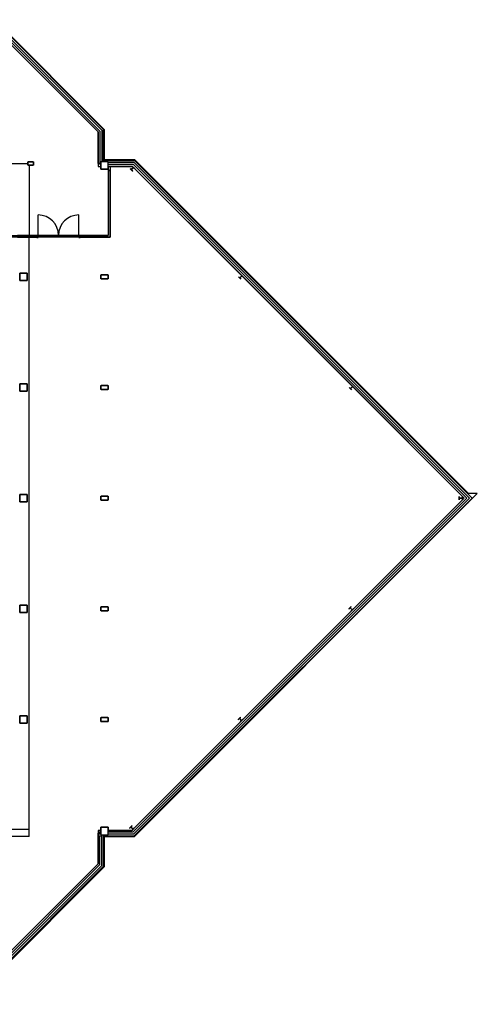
# Model space of a CAD drawing. Header units: millimetres. Extents: x -110 to 230337154, y -20 to 1103899040.
# Tile 58 of 58: x 115211076 to 115235889, y 551907928 to 551961302. Entities that reach past the tile are written whole.
import ezdxf

# ---------------------------------------------------------------- set-up
doc = ezdxf.new("R2010")
doc.units = ezdxf.units.MM
doc.header["$LTSCALE"] = 50
doc.layers.get('0').update_dxf_attribs({"lineweight": 5})
doc.layers.add('ONDERLEGGER BOUWKUNDIG', color=7, linetype='Continuous')
doc.layers.add('ONDERLEGGER STRAMIENEN', color=251, linetype='Continuous')

# ---------------------------------------------------------------- blocks, each defined once
blk = doc.blocks.new('UB-Universal Beam-Column - 28_UB_180x180x30-2352162-AB - Begane grond')
for p, q in [((-90, 90), (90, 90)), ((-90, 80.4), (-90, 90)), ((-3.2, 80.4), (-90, 80.4)), ((-3.2, -80.4), (-3.2, 80.4)), ((3.2, 80.4), (3.2, -80.4)), ((90, 80.4), (3.2, 80.4)), ((90, 90), (90, 80.4)), ((-90, -80.4), (-3.2, -80.4)), ((-90, -90), (-90, -80.4)), ((90, -90), (-90, -90)), ((3.2, -80.4), (90, -80.4)), ((90, -80.4), (90, -90))]:
    blk.add_line(p, q)

msp = doc.modelspace()

# ---------------------------------------------------------------- linework, layer by layer
at = {"layer": 'ONDERLEGGER BOUWKUNDIG'}
for p, q in [((115209576.4, 551960972), (115215326.3, 551955222.1)), ((115215326.3, 551955222.1), (115209576.4, 551960972)), ((115215426.3, 551955263.5), (115209617.8, 551961072)), ((115215526.3, 551955305), (115209659.3, 551961172)), ((115215626.3, 551955346.4), (115209700.7, 551961272)), ((115215676.3, 551955338.8), (115209713.1, 551961302)), ((115211326, 551959689.1), (115211326, 551959646.7)), ((115211726, 551959246.7), (115211726, 551959289.1)), ((115215326.3, 551953502), (115215326.3, 551955222.1)), ((115215326.3, 551955222.1), (115215326.3, 551953352)), ((115215426.3, 551955263.5), (115215426.3, 551953452)), ((115215526.3, 551955305), (115215526.3, 551953602)), ((115215626.3, 551953652), (115215626.3, 551955346.4)), ((115215626.3, 551955346.4), (115215646.3, 551955326.4)), ((115215646.3, 551955326.4), (115215646.3, 551953672)), ((115215676.3, 551953702), (115215676.3, 551955338.8)), ((115208326, 551953502), (115211526, 551953502)), ((115211541, 551953602), (115211526, 551953587)), ((115211526, 551953422), (115211526, 551953602)), ((115211526, 551953602), (115211826, 551953602)), ((115211526, 551953587), (115211526, 551953437)), ((115211526, 551953437), (115211541, 551953422)), ((115211826, 551953422), (115211526, 551953422)), ((115211811, 551953602), (115211541, 551953602)), ((115211541, 551953422), (115211811, 551953422)), ((115211586, 551953422), (115211586, 551949612)), ((115211826, 551953587), (115211811, 551953602)), ((115211811, 551953422), (115211826, 551953437)), ((115211826, 551953602), (115211826, 551953422)), ((115211826, 551953437), (115211826, 551953587)), ((115215476, 551953502), (115215326.3, 551953502)), ((115215326.3, 551953352), (115215476, 551953352)), ((115215476, 551953452), (115215426.3, 551953452)), ((115215876, 551953602), (115215476, 551953602)), ((115215476, 551953602), (115215476, 551953202)), ((115215476, 551953202), (115215476, 551953502)), ((115217320.7, 551953652), (115215626.3, 551953652)), ((115217313.1, 551953702), (115215646.3, 551953702)), ((115215646.3, 551953672), (115217300.7, 551953672)), ((115215826, 551953672), (115215826, 551953702)), ((115215876, 551953202), (115215876, 551953602)), ((115217279.3, 551953552), (115215876, 551953552)), ((115217237.8, 551953452), (115215876, 551953452)), ((115215876, 551953352), (115217196.4, 551953352)), ((115217196.4, 551953352), (115215876, 551953352)), ((115215876, 551953352), (115215876, 551949612)), ((115215976, 551953352), (115215976, 551949512)), ((115217189.6, 551953345.2), (115217196.4, 551953352)), ((115217251, 551953283.8), (115217189.6, 551953345.2)), ((115217196.4, 551953352), (115217323.7, 551953224.7)), ((115235179.5, 551935368.9), (115217196.4, 551953352)), ((115217237.8, 551953452), (115235320.9, 551935368.9)), ((115217279.3, 551953552), (115235462.3, 551935368.9)), ((115217320.7, 551953652), (115217300.7, 551953672)), ((115235403.1, 551935612), (115217313.1, 551953702)), ((115235603.8, 551935368.9), (115217320.7, 551953652)), ((115215876, 551953202), (115215476, 551953202)), ((115215476, 551953202), (115215876, 551953202)), ((115215876, 551953202), (115215976, 551953102)), ((115215976, 551953102), (115215876, 551953102)), ((115215876, 551953102), (115215876, 551949612)), ((115215976, 551949512), (115215976, 551953102)), ((115217069.1, 551953224.7), (115217075.9, 551953231.5)), ((115217196.4, 551953097.4), (115217069.1, 551953224.7)), ((115217075.9, 551953231.5), (115217137.3, 551953170.1)), ((115217093.4, 551953214), (115217086.6, 551953207.2)), ((115217137.3, 551953170.1), (115217251, 551953283.8)), ((115217255.5, 551953279.3), (115217141.8, 551953165.6)), ((115217141.8, 551953165.6), (115217203.2, 551953104.2)), ((115217154.4, 551953153.1), (115217147.6, 551953146.3)), ((115217203.2, 551953104.2), (115217196.4, 551953097.4)), ((115217213.9, 551953334.5), (115217207.1, 551953327.7)), ((115217316.9, 551953217.9), (115217255.5, 551953279.3)), ((115217274.9, 551953273.6), (115217268.1, 551953266.8)), ((115217323.7, 551953224.7), (115217316.9, 551953217.9)), ((115217323.7, 551953224.7), (115223059.1, 551947489.3)), ((115212077, 551949612), (115212077, 551950716)), ((115214285, 551949612), (115214285, 551950716)), ((115204176, 551949612), (115215876, 551949612)), ((115212010, 551949612), (115210960, 551949612)), ((115212010, 551949512), (115212010, 551949612)), ((115212077, 551949612), (115212010, 551949612)), ((115212010, 551949612), (115212010, 551949498)), ((115213181, 551949612), (115212077, 551949612)), ((115212077, 551949612), (115212077, 551949562)), ((115212077, 551949498), (115212077, 551949612)), ((115213181, 551949562), (115213181, 551949612)), ((115214285, 551949612), (115213181, 551949612)), ((115213181, 551949612), (115213181, 551949562)), ((115214285, 551949562), (115214285, 551949612)), ((115214352, 551949612), (115214285, 551949612)), ((115214285, 551949612), (115214285, 551949498)), ((115215876, 551949612), (115214352, 551949612)), ((115214352, 551949612), (115214352, 551949512)), ((115214352, 551949498), (115214352, 551949612)), ((115215976, 551949512), (115204176, 551949512)), ((115210960, 551949512), (115212010, 551949512)), ((115211586, 551917022), (115211586, 551949512)), ((115212010, 551949498), (115212077, 551949498)), ((115212077, 551949562), (115213181, 551949562)), ((115213181, 551949562), (115214285, 551949562)), ((115214285, 551949498), (115214352, 551949498)), ((115214352, 551949512), (115215976, 551949512)), ((115211476, 551947562), (115211076, 551947562)), ((115211076, 551947562), (115211076, 551947162)), ((115211076, 551947162), (115211076, 551947562)), ((115211076, 551947562), (115211476, 551947562)), ((115211476, 551947162), (115211476, 551947562)), ((115211476, 551947562), (115211476, 551947162)), ((115211076, 551947162), (115211476, 551947162)), ((115211476, 551947162), (115211076, 551947162)), ((115215491, 551947472), (115215476, 551947457)), ((115215476, 551947252), (115215476, 551947472)), ((115215476, 551947472), (115215876, 551947472)), ((115215476, 551947457), (115215476, 551947267)), ((115215476, 551947267), (115215491, 551947252)), ((115215876, 551947252), (115215476, 551947252)), ((115215861, 551947472), (115215491, 551947472)), ((115215491, 551947252), (115215861, 551947252)), ((115215876, 551947457), (115215861, 551947472)), ((115215861, 551947252), (115215876, 551947267)), ((115215876, 551947472), (115215876, 551947252)), ((115215876, 551947267), (115215876, 551947457)), ((115223186.4, 551947362), (115229059.1, 551941489.3)), ((115229403.1, 551941612), (115229360.7, 551941612)), ((115211476, 551941562), (115211076, 551941562)), ((115211076, 551941562), (115211076, 551941162)), ((115211076, 551941162), (115211076, 551941562)), ((115211076, 551941562), (115211476, 551941562)), ((115211076, 551941162), (115211476, 551941162)), ((115211476, 551941162), (115211076, 551941162)), ((115211476, 551941162), (115211476, 551941562)), ((115211476, 551941562), (115211476, 551941162)), ((115215491, 551941472), (115215476, 551941457)), ((115215476, 551941252), (115215476, 551941472)), ((115215476, 551941472), (115215876, 551941472)), ((115215476, 551941457), (115215476, 551941267)), ((115215476, 551941267), (115215491, 551941252)), ((115215876, 551941252), (115215476, 551941252)), ((115215861, 551941472), (115215491, 551941472)), ((115215491, 551941252), (115215861, 551941252)), ((115215876, 551941457), (115215861, 551941472)), ((115215861, 551941252), (115215876, 551941267)), ((115215876, 551941472), (115215876, 551941252)), ((115215876, 551941267), (115215876, 551941457)), ((115228931.9, 551941362), (115228938.6, 551941368.8)), ((115229059.1, 551941234.7), (115228931.9, 551941362)), ((115228938.6, 551941368.8), (115229000, 551941307.4)), ((115228972.4, 551941335), (115228965.6, 551941328.3)), ((115229000, 551941307.4), (115229113.7, 551941421.1)), ((115229118.3, 551941416.6), (115229004.5, 551941302.9)), ((115229004.5, 551941302.9), (115229065.9, 551941241.5)), ((115229052.3, 551941482.5), (115229059.1, 551941489.3)), ((115229113.7, 551941421.1), (115229052.3, 551941482.5)), ((115229059.1, 551941489.3), (115229186.4, 551941362)), ((115229065.9, 551941241.5), (115229059.1, 551941234.7)), ((115229092.9, 551941455.5), (115229086.1, 551941448.7)), ((115229179.6, 551941355.2), (115229118.3, 551941416.6)), ((115229186.4, 551941362), (115229179.6, 551941355.2)), ((115229186.4, 551941362), (115235179.5, 551935368.9)), ((115229860.7, 551941112), (115229903.1, 551941112)), ((115211476, 551935562), (115211076, 551935562)), ((115211076, 551935562), (115211076, 551935162)), ((115211076, 551935162), (115211076, 551935562)), ((115211076, 551935562), (115211476, 551935562)), ((115211476, 551935162), (115211476, 551935562)), ((115211476, 551935562), (115211476, 551935162)), ((115215491, 551935472), (115215476, 551935457)), ((115215476, 551935252), (115215476, 551935472)), ((115215476, 551935472), (115215876, 551935472)), ((115215476, 551935457), (115215476, 551935267)), ((115215476, 551935267), (115215491, 551935252)), ((115215876, 551935252), (115215476, 551935252)), ((115215861, 551935472), (115215491, 551935472)), ((115215491, 551935252), (115215861, 551935252)), ((115215876, 551935457), (115215861, 551935472)), ((115215861, 551935252), (115215876, 551935267)), ((115215876, 551935472), (115215876, 551935252)), ((115215876, 551935267), (115215876, 551935457)), ((115217162.6, 551917352), (115235179.5, 551935368.9)), ((115235320.9, 551935368.9), (115217204, 551917252)), ((115235462.3, 551935368.9), (115217245.4, 551917152)), ((115217286.8, 551917052), (115235603.8, 551935368.9)), ((115217299.2, 551917022), (115235889.2, 551935612)), ((115235179.5, 551935368.9), (115229172.6, 551929362)), ((115234902.6, 551935452), (115234902.6, 551935272)), ((115234912.2, 551935452), (115234902.6, 551935452)), ((115234912.2, 551935327.2), (115234902.6, 551935317.6)), ((115234902.6, 551935272), (115234912.2, 551935272)), ((115234912.2, 551935365.2), (115234912.2, 551935452)), ((115235073, 551935365.2), (115234912.2, 551935365.2)), ((115234912.2, 551935272), (115234912.2, 551935358.8)), ((115234912.2, 551935358.8), (115235073, 551935358.8)), ((115234950.1, 551935365.2), (115234943.7, 551935358.8)), ((115235072, 551935365.2), (115235065.6, 551935358.8)), ((115235082.6, 551935452), (115235073, 551935452)), ((115235073, 551935452), (115235073, 551935365.2)), ((115235082.6, 551935375.7), (115235073, 551935366.1)), ((115235073, 551935358.8), (115235073, 551935272)), ((115235073, 551935272), (115235082.6, 551935272)), ((115235082.6, 551935272), (115235082.6, 551935452)), ((115235889.2, 551935612), (115235360.7, 551935612)), ((115211076, 551935162), (115211476, 551935162)), ((115211476, 551935162), (115211076, 551935162)), ((115235346.8, 551935112), (115235389.2, 551935112)), ((115211476, 551929562), (115211076, 551929562)), ((115211076, 551929562), (115211076, 551929162)), ((115211076, 551929162), (115211076, 551929562)), ((115211076, 551929562), (115211476, 551929562)), ((115211476, 551929162), (115211476, 551929562)), ((115211476, 551929562), (115211476, 551929162)), ((115215491, 551929472), (115215476, 551929457)), ((115215476, 551929252), (115215476, 551929472)), ((115215476, 551929472), (115215876, 551929472)), ((115215476, 551929457), (115215476, 551929267)), ((115215861, 551929472), (115215491, 551929472)), ((115215876, 551929457), (115215861, 551929472)), ((115215876, 551929472), (115215876, 551929252)), ((115215876, 551929267), (115215876, 551929457)), ((115229045.3, 551929489.3), (115228918, 551929362)), ((115228918, 551929362), (115228924.8, 551929355.2)), ((115228924.8, 551929355.2), (115228986.2, 551929416.6)), ((115228986.2, 551929416.6), (115229099.9, 551929302.9)), ((115228990.7, 551929421.1), (115229052.1, 551929482.5)), ((115229104.4, 551929307.4), (115228990.7, 551929421.1)), ((115228998.4, 551929413.4), (115228993.8, 551929408.9)), ((115229052.1, 551929482.5), (115229045.3, 551929489.3)), ((115229045.3, 551929234.7), (115229172.6, 551929362)), ((115229059.3, 551929352.5), (115229054.8, 551929348)), ((115229165.8, 551929368.8), (115229104.4, 551929307.4)), ((115229172.6, 551929362), (115229165.8, 551929368.8)), ((115229889.2, 551929612), (115229846.8, 551929612)), ((115211076, 551929162), (115211476, 551929162)), ((115211476, 551929162), (115211076, 551929162)), ((115215476, 551929267), (115215491, 551929252)), ((115215876, 551929252), (115215476, 551929252)), ((115215491, 551929252), (115215861, 551929252)), ((115215861, 551929252), (115215876, 551929267)), ((115229045.3, 551929234.7), (115223172.6, 551923362)), ((115229099.9, 551929302.9), (115229038.5, 551929241.5)), ((115229038.5, 551929241.5), (115229045.3, 551929234.7)), ((115229346.8, 551929112), (115229389.2, 551929112)), ((115211476, 551923562), (115211076, 551923562)), ((115211076, 551923562), (115211076, 551923162)), ((115211076, 551923162), (115211076, 551923562)), ((115211076, 551923562), (115211476, 551923562)), ((115211476, 551923162), (115211476, 551923562)), ((115211476, 551923562), (115211476, 551923162)), ((115215491, 551923472), (115215476, 551923457)), ((115215476, 551923252), (115215476, 551923472)), ((115215476, 551923472), (115215876, 551923472)), ((115215476, 551923457), (115215476, 551923267)), ((115215861, 551923472), (115215491, 551923472)), ((115215876, 551923457), (115215861, 551923472)), ((115215876, 551923472), (115215876, 551923252)), ((115215876, 551923267), (115215876, 551923457)), ((115223045.3, 551923489.3), (115222918, 551923362)), ((115222990.7, 551923421.1), (115223052.1, 551923482.5)), ((115223052.1, 551923482.5), (115223045.3, 551923489.3)), ((115211076, 551923162), (115211476, 551923162)), ((115211476, 551923162), (115211076, 551923162)), ((115215476, 551923267), (115215491, 551923252)), ((115215876, 551923252), (115215476, 551923252)), ((115215491, 551923252), (115215861, 551923252)), ((115215861, 551923252), (115215876, 551923267)), ((115223045.3, 551923234.7), (115217289.8, 551917479.3)), ((115222918, 551923362), (115222924.8, 551923355.2)), ((115222924.8, 551923355.2), (115222986.2, 551923416.6)), ((115222986.2, 551923416.6), (115223099.9, 551923302.9)), ((115223104.4, 551923307.4), (115222990.7, 551923421.1)), ((115222998.4, 551923413.4), (115222993.8, 551923408.9)), ((115223099.9, 551923302.9), (115223038.5, 551923241.5)), ((115223038.5, 551923241.5), (115223045.3, 551923234.7)), ((115223045.3, 551923234.7), (115223172.6, 551923362)), ((115223059.3, 551923352.5), (115223054.8, 551923348)), ((115223165.8, 551923368.8), (115223104.4, 551923307.4)), ((115223172.6, 551923362), (115223165.8, 551923368.8)), ((115223346.8, 551923112), (115223389.2, 551923112)), ((115217162.6, 551917606.6), (115217035.3, 551917479.3)), ((115217108, 551917538.4), (115217169.3, 551917599.8)), ((115217169.3, 551917599.8), (115217162.6, 551917606.6)), ((115178826, 551917422), (115211586, 551917422)), ((115215476, 551917352), (115215326, 551917352)), ((115215326, 551917352), (115215326, 551915543.7)), ((115215476, 551917252), (115215326, 551917252)), ((115215326, 551915543.7), (115215326, 551917202)), ((115215326, 551917202), (115215476, 551917202)), ((115215476, 551917152), (115215326, 551917152)), ((115215326, 551917052), (115215526, 551917052)), ((115215426, 551915502.3), (115215426, 551917052)), ((115215476, 551917202), (115215476, 551917522)), ((115215476, 551917522), (115215876, 551917522)), ((115215876, 551917522), (115215476, 551917522)), ((115215476, 551917522), (115215476, 551917122)), ((115215476, 551917122), (115215876, 551917122)), ((115215526, 551915460.9), (115215526, 551917052)), ((115215626, 551917052), (115217286.8, 551917052)), ((115215626, 551915419.5), (115215626, 551917052)), ((115215826, 551917022), (115215826, 551917052)), ((115215876, 551917522), (115215876, 551917352)), ((115215876, 551917122), (115215876, 551917522)), ((115215876, 551917352), (115217162.6, 551917352)), ((115217162.6, 551917352), (115215876, 551917352)), ((115217204, 551917252), (115215876, 551917252)), ((115217245.4, 551917152), (115215876, 551917152)), ((115217035.3, 551917479.3), (115217042.1, 551917472.5)), ((115217042.1, 551917472.5), (115217103.4, 551917533.9)), ((115217103.4, 551917533.9), (115217217.1, 551917420.2)), ((115217221.7, 551917424.7), (115217108, 551917538.4)), ((115217115.6, 551917530.7), (115217111.1, 551917526.2)), ((115217217.1, 551917420.2), (115217155.8, 551917358.8)), ((115217155.8, 551917358.8), (115217162.6, 551917352)), ((115217162.6, 551917352), (115217289.8, 551917479.3)), ((115217176.6, 551917469.8), (115217172.1, 551917465.3)), ((115217283, 551917486.1), (115217221.7, 551917424.7)), ((115217289.8, 551917479.3), (115217283, 551917486.1)), ((115211586, 551917022), (115205973.2, 551917022)), ((115215626, 551917022), (115217299.2, 551917022)), ((115215646, 551917022), (115215646, 551915411.2)), ((115215676, 551915398.7), (115215676, 551917022)), ((115215526, 551915460.9), (115208093.1, 551908028)), ((115208825.2, 551909043), (115215326, 551915543.7)), ((115215326, 551915543.7), (115208825.2, 551909043)), ((115215426, 551915502.3), (115208896, 551908972.3)), ((115208134.5, 551907928), (115215626, 551915419.5)), ((115208213.8, 551907936.6), (115215676, 551915398.7)), ((115215646, 551915411.2), (115208482.8, 551908248))]:
    msp.add_line(p, q, dxfattribs=at)
for centre, start, end in [((115212077, 551949612), 0, 90), ((115214285, 551949612), 90, 180)]:
    msp.add_arc(centre, 1104, start, end, dxfattribs=at)
at = {"layer": 'ONDERLEGGER STRAMIENEN'}
for p, q in [((115223403.1, 551947612), (115223360.7, 551947612)), ((115223860.7, 551947112), (115223903.1, 551947112)), ((115223889.2, 551923612), (115223846.8, 551923612))]:
    msp.add_line(p, q, dxfattribs=at)

# ---------------------------------------------------------------- block references
at = {"layer": 'ONDERLEGGER STRAMIENEN', "rotation": 134.9999999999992}
msp.add_blockref('UB-Universal Beam-Column - 28_UB_180x180x30-2352162-AB - Begane grond', (115223059.1, 551947362), dxfattribs=at)

doc.saveas('drawing.dxf')
